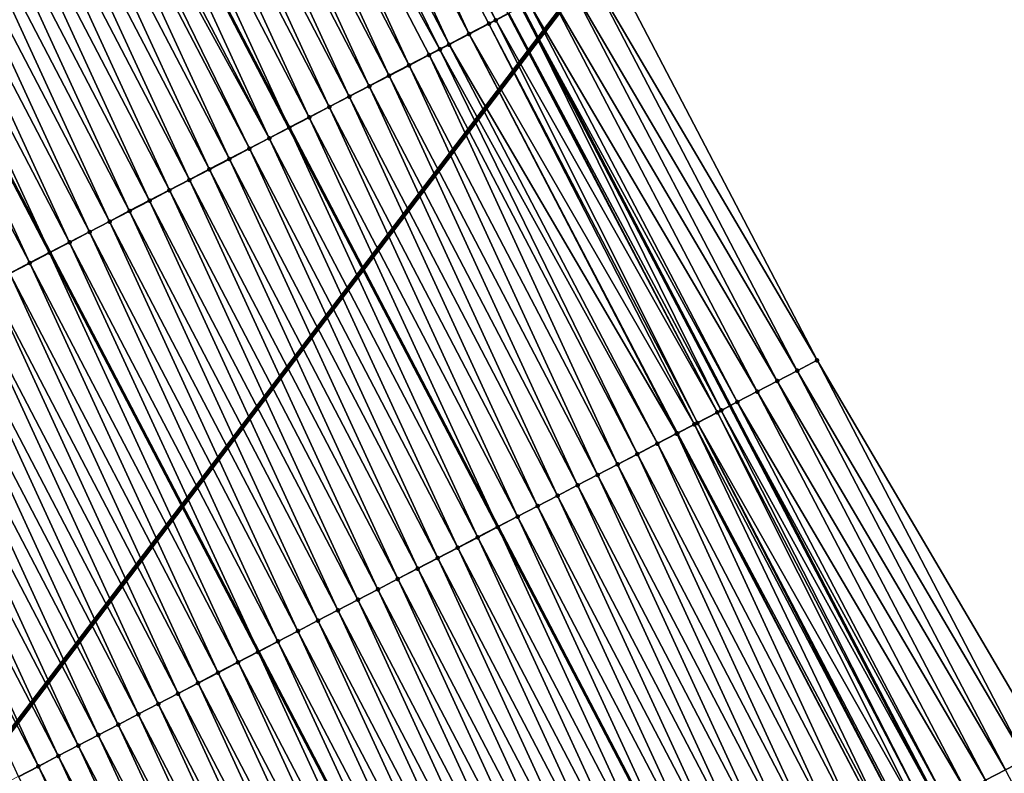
# Model space of a CAD drawing. Header units: feet. Extents: x 2007189 to 2022806, y 818621 to 837694.
# Tile 147 of 256: x 2012455 to 2012499, y 824761 to 824795. Entities that reach past the tile are written whole.
import ezdxf

# ---------------------------------------------------------------- set-up
doc = ezdxf.new("R2010")
doc.units = ezdxf.units.FT
doc.header["$MEASUREMENT"] = 0
for name, color, linetype, lineweight in [('EP_Travel Lane', 172, 'Continuous', 53), ('Notes', 102, 'Continuous', 100), ('Road Shots', 141, 'Continuous', 100), ('Road X-Section', 40, 'Continuous', 13), ('STRIPING', 60, 'Continuous', 53)]:
    doc.layers.add(name, color=color, linetype=linetype, lineweight=lineweight)
doc.layers.add('I-77-MM17-21_SB-Surface-Border', color=7, linetype='Continuous')
doc.layers.add('I-77-MM17-21_SB-Surface-TIN', color=7, linetype='Continuous')

msp = doc.modelspace()

# ---------------------------------------------------------------- linework, layer by layer
at = {"layer": 'EP_Travel Lane'}
msp.add_polyline3d([(2012477.113, 824795.373, 318.723), (2012486.365, 824777.645, 318.41), (2012495.617, 824759.915, 318.143), (2012504.869, 824742.186, 317.9), (2012514.121, 824724.457, 317.593), (2012523.373, 824706.728, 317.296), (2012532.624, 824688.996, 317.031), (2012541.874, 824671.265, 316.79), (2012551.123, 824653.534, 316.516), (2012560.372, 824635.804, 316.224), (2012569.621, 824618.073, 315.932), (2012578.87, 824600.343, 315.635), (2012588.119, 824582.612, 315.35), (2012597.368, 824564.882, 315.05), (2012606.617, 824547.152, 314.74), (2012615.867, 824529.421, 314.463)], dxfattribs=at)
at = {"layer": 'I-77-MM17-21_SB-Surface-Border', "color": 3, "linetype": 'Continuous', "lineweight": -3}
msp.add_polyline3d([(2012480.982, 824797.394, 318.587), (2012490.233, 824779.666, 318.267), (2012500.372, 824762.4, 317.963), (2012509.624, 824744.671, 317.697), (2012519.763, 824727.405, 317.366), (2012529.014, 824709.676, 317.04), (2012538.266, 824691.943, 316.781), (2012547.515, 824674.212, 316.53), (2012556.765, 824656.481, 316.252), (2012566.014, 824638.751, 315.962), (2012575.263, 824621.02, 315.666), (2012584.512, 824603.29, 315.397), (2012592.875, 824585.096, 315.162), (2012602.124, 824567.366, 314.853), (2012611.373, 824549.636, 314.551), (2012621.509, 824532.368, 314.231)], dxfattribs=at)
at = {"layer": 'I-77-MM17-21_SB-Surface-TIN', "color": 128, "linetype": 'Continuous', "lineweight": -3}
for points in [[(2012475.964, 824794.774, 318.727), (2012466.916, 824812.61, 319.009), (2012466.411, 824812.346, 319)], [(2012475.964, 824794.774, 318.727), (2012476.511, 824795.059, 318.732), (2012466.916, 824812.61, 319.009)], [(2012474.777, 824794.154, 318.702), (2012466.411, 824812.346, 319), (2012465.524, 824811.883, 318.981)], [(2012474.777, 824794.154, 318.702), (2012475.663, 824794.617, 318.722), (2012466.411, 824812.346, 319)], [(2012475.663, 824794.617, 318.722), (2012475.964, 824794.774, 318.727), (2012466.411, 824812.346, 319)], [(2012473.89, 824793.692, 318.683), (2012465.524, 824811.883, 318.981), (2012464.638, 824811.421, 318.962)], [(2012473.89, 824793.692, 318.683), (2012474.777, 824794.154, 318.702), (2012465.524, 824811.883, 318.981)], [(2012473.481, 824793.479, 318.674), (2012464.638, 824811.421, 318.962), (2012463.751, 824810.959, 318.944)], [(2012473.481, 824793.479, 318.674), (2012473.89, 824793.692, 318.683), (2012464.638, 824811.421, 318.962)], [(2012472.116, 824792.767, 318.643), (2012463.751, 824810.959, 318.944), (2012462.864, 824810.496, 318.927)], [(2012472.116, 824792.767, 318.643), (2012473.003, 824793.23, 318.663), (2012463.751, 824810.959, 318.944)], [(2012473.003, 824793.23, 318.663), (2012473.481, 824793.479, 318.674), (2012463.751, 824810.959, 318.944)], [(2012471.23, 824792.305, 318.626), (2012462.864, 824810.496, 318.927), (2012461.978, 824810.034, 318.91)], [(2012471.23, 824792.305, 318.626), (2012472.116, 824792.767, 318.643), (2012462.864, 824810.496, 318.927)], [(2012470.343, 824791.842, 318.607), (2012461.978, 824810.034, 318.91), (2012461.091, 824809.571, 318.891)], [(2012470.343, 824791.842, 318.607), (2012471.23, 824792.305, 318.626), (2012461.978, 824810.034, 318.91)], [(2012469.457, 824791.38, 318.587), (2012461.091, 824809.571, 318.891), (2012460.204, 824809.109, 318.872)], [(2012469.457, 824791.38, 318.587), (2012470.343, 824791.842, 318.607), (2012461.091, 824809.571, 318.891)], [(2012468.57, 824790.918, 318.57), (2012460.204, 824809.109, 318.872), (2012459.318, 824808.647, 318.855)], [(2012468.57, 824790.918, 318.57), (2012469.457, 824791.38, 318.587), (2012460.204, 824809.109, 318.872)], [(2012467.683, 824790.455, 318.556), (2012459.318, 824808.647, 318.855), (2012458.431, 824808.184, 318.839)], [(2012467.683, 824790.455, 318.556), (2012468.57, 824790.918, 318.57), (2012459.318, 824808.647, 318.855)], [(2012458.431, 824808.184, 318.839), (2012457.544, 824807.722, 318.822), (2012466.797, 824789.993, 318.541)], [(2012467.683, 824790.455, 318.556), (2012458.431, 824808.184, 318.839), (2012466.797, 824789.993, 318.541)], [(2012465.91, 824789.53, 318.522), (2012457.544, 824807.722, 318.822), (2012456.658, 824807.259, 318.804)], [(2012465.91, 824789.53, 318.522), (2012466.797, 824789.993, 318.541), (2012457.544, 824807.722, 318.822)], [(2012465.91, 824789.53, 318.522), (2012456.658, 824807.259, 318.804), (2012456.269, 824807.056, 318.796)], [(2012464.137, 824788.605, 318.475), (2012455.771, 824806.797, 318.783), (2012454.884, 824806.334, 318.758)], [(2012465.023, 824789.068, 318.499), (2012456.269, 824807.056, 318.796), (2012455.771, 824806.797, 318.783)], [(2012464.137, 824788.605, 318.475), (2012465.023, 824789.068, 318.499), (2012455.771, 824806.797, 318.783)], [(2012465.023, 824789.068, 318.499), (2012465.91, 824789.53, 318.522), (2012456.269, 824807.056, 318.796)], [(2012463.25, 824788.143, 318.454), (2012454.884, 824806.334, 318.758), (2012453.998, 824805.872, 318.738)], [(2012463.25, 824788.143, 318.454), (2012464.137, 824788.605, 318.475), (2012454.884, 824806.334, 318.758)], [(2012462.363, 824787.681, 318.437), (2012453.998, 824805.872, 318.738), (2012453.111, 824805.41, 318.723)], [(2012462.363, 824787.681, 318.437), (2012463.25, 824788.143, 318.454), (2012453.998, 824805.872, 318.738)], [(2012461.477, 824787.218, 318.422), (2012453.111, 824805.41, 318.723), (2012452.224, 824804.947, 318.708)], [(2012461.477, 824787.218, 318.422), (2012462.363, 824787.681, 318.437), (2012453.111, 824805.41, 318.723)], [(2012460.59, 824786.756, 318.404), (2012452.224, 824804.947, 318.708), (2012451.338, 824804.485, 318.69)], [(2012460.59, 824786.756, 318.404), (2012461.477, 824787.218, 318.422), (2012452.224, 824804.947, 318.708)], [(2012459.703, 824786.293, 318.386), (2012451.338, 824804.485, 318.69), (2012450.451, 824804.022, 318.672)], [(2012459.703, 824786.293, 318.386), (2012460.59, 824786.756, 318.404), (2012451.338, 824804.485, 318.69)], [(2012458.817, 824785.831, 318.371), (2012450.451, 824804.022, 318.672), (2012449.564, 824803.56, 318.655)], [(2012458.817, 824785.831, 318.371), (2012459.703, 824786.293, 318.386), (2012450.451, 824804.022, 318.672)], [(2012457.93, 824785.368, 318.36), (2012449.564, 824803.56, 318.655), (2012448.678, 824803.097, 318.641)], [(2012457.93, 824785.368, 318.36), (2012458.817, 824785.831, 318.371), (2012449.564, 824803.56, 318.655)], [(2012457.043, 824784.906, 318.346), (2012448.678, 824803.097, 318.641), (2012447.791, 824802.635, 318.627)], [(2012457.043, 824784.906, 318.346), (2012457.93, 824785.368, 318.36), (2012448.678, 824803.097, 318.641)], [(2012447.791, 824802.635, 318.627), (2012446.919, 824802.18, 318.608), (2012456.171, 824784.451, 318.328)], [(2012457.043, 824784.906, 318.346), (2012447.791, 824802.635, 318.627), (2012456.171, 824784.451, 318.328)], [(2012455.27, 824783.981, 318.304), (2012446.905, 824802.173, 318.608), (2012446.018, 824801.71, 318.587)], [(2012456.157, 824784.443, 318.327), (2012446.919, 824802.18, 318.608), (2012446.905, 824802.173, 318.608)], [(2012455.27, 824783.981, 318.304), (2012456.157, 824784.443, 318.327), (2012446.905, 824802.173, 318.608)], [(2012456.157, 824784.443, 318.327), (2012456.171, 824784.451, 318.328), (2012446.919, 824802.18, 318.608)], [(2012454.383, 824783.519, 318.28), (2012455.27, 824783.981, 318.304), (2012446.018, 824801.71, 318.587)], [(2012490.233, 824779.666, 318.267), (2012480.982, 824797.394, 318.587), (2012480.095, 824796.931, 318.623)], [(2012489.347, 824779.203, 318.313), (2012480.095, 824796.931, 318.623), (2012479.209, 824796.468, 318.658)], [(2012489.347, 824779.203, 318.313), (2012490.233, 824779.666, 318.267), (2012480.095, 824796.931, 318.623)], [(2012488.461, 824778.74, 318.351), (2012479.209, 824796.468, 318.658), (2012478.323, 824796.005, 318.691)], [(2012488.461, 824778.74, 318.351), (2012489.347, 824779.203, 318.313), (2012479.209, 824796.468, 318.658)], [(2012487.575, 824778.276, 318.385), (2012478.323, 824796.005, 318.691), (2012477.436, 824795.542, 318.719)], [(2012487.575, 824778.276, 318.385), (2012488.461, 824778.74, 318.351), (2012478.323, 824796.005, 318.691)], [(2012485.972, 824777.44, 318.412), (2012477.113, 824795.373, 318.723), (2012476.55, 824795.079, 318.732)], [(2012486.688, 824777.814, 318.408), (2012477.436, 824795.542, 318.719), (2012477.113, 824795.373, 318.723)], [(2012486.688, 824777.814, 318.408), (2012477.113, 824795.373, 318.723), (2012486.365, 824777.645, 318.41)], [(2012485.972, 824777.44, 318.412), (2012486.365, 824777.645, 318.41), (2012477.113, 824795.373, 318.723)], [(2012486.688, 824777.814, 318.408), (2012487.575, 824778.276, 318.385), (2012477.436, 824795.542, 318.719)], [(2012485.802, 824777.351, 318.412), (2012476.511, 824795.059, 318.732), (2012475.964, 824794.774, 318.727)], [(2012485.802, 824777.351, 318.412), (2012476.55, 824795.079, 318.732), (2012476.511, 824795.059, 318.732)], [(2012485.802, 824777.351, 318.412), (2012485.972, 824777.44, 318.412), (2012476.55, 824795.079, 318.732)], [(2012484.785, 824776.82, 318.404), (2012475.663, 824794.617, 318.722), (2012474.777, 824794.154, 318.702)], [(2012484.915, 824776.888, 318.406), (2012475.964, 824794.774, 318.727), (2012475.663, 824794.617, 318.722)], [(2012484.785, 824776.82, 318.404), (2012484.915, 824776.888, 318.406), (2012475.663, 824794.617, 318.722)], [(2012484.915, 824776.888, 318.406), (2012485.802, 824777.351, 318.412), (2012475.964, 824794.774, 318.727)], [(2012483.998, 824776.41, 318.391), (2012474.777, 824794.154, 318.702), (2012473.89, 824793.692, 318.683)], [(2012483.998, 824776.41, 318.391), (2012484.028, 824776.426, 318.392), (2012474.777, 824794.154, 318.702)], [(2012484.028, 824776.426, 318.392), (2012484.785, 824776.82, 318.404), (2012474.777, 824794.154, 318.702)], [(2012483.142, 824775.963, 318.371), (2012473.89, 824793.692, 318.683), (2012473.481, 824793.479, 318.674)], [(2012483.142, 824775.963, 318.371), (2012483.998, 824776.41, 318.391), (2012473.89, 824793.692, 318.683)], [(2012481.369, 824775.038, 318.341), (2012473.003, 824793.23, 318.663), (2012472.116, 824792.767, 318.643)], [(2012482.255, 824775.501, 318.352), (2012473.481, 824793.479, 318.674), (2012473.003, 824793.23, 318.663)], [(2012481.369, 824775.038, 318.341), (2012482.255, 824775.501, 318.352), (2012473.003, 824793.23, 318.663)], [(2012482.255, 824775.501, 318.352), (2012483.142, 824775.963, 318.371), (2012473.481, 824793.479, 318.674)], [(2012480.482, 824774.576, 318.327), (2012472.116, 824792.767, 318.643), (2012471.23, 824792.305, 318.626)], [(2012480.482, 824774.576, 318.327), (2012481.369, 824775.038, 318.341), (2012472.116, 824792.767, 318.643)], [(2012479.595, 824774.114, 318.31), (2012471.23, 824792.305, 318.626), (2012470.343, 824791.842, 318.607)], [(2012479.595, 824774.114, 318.31), (2012480.482, 824774.576, 318.327), (2012471.23, 824792.305, 318.626)], [(2012478.709, 824773.651, 318.289), (2012470.343, 824791.842, 318.607), (2012469.457, 824791.38, 318.587)], [(2012478.709, 824773.651, 318.289), (2012479.595, 824774.114, 318.31), (2012470.343, 824791.842, 318.607)], [(2012477.822, 824773.189, 318.27), (2012469.457, 824791.38, 318.587), (2012468.57, 824790.918, 318.57)], [(2012477.822, 824773.189, 318.27), (2012478.709, 824773.651, 318.289), (2012469.457, 824791.38, 318.587)], [(2012476.935, 824772.726, 318.254), (2012468.57, 824790.918, 318.57), (2012467.683, 824790.455, 318.556)], [(2012476.935, 824772.726, 318.254), (2012477.822, 824773.189, 318.27), (2012468.57, 824790.918, 318.57)], [(2012467.683, 824790.455, 318.556), (2012466.797, 824789.993, 318.541), (2012476.049, 824772.264, 318.239)], [(2012476.935, 824772.726, 318.254), (2012467.683, 824790.455, 318.556), (2012476.049, 824772.264, 318.239)], [(2012475.162, 824771.801, 318.219), (2012466.797, 824789.993, 318.541), (2012465.91, 824789.53, 318.522)], [(2012475.162, 824771.801, 318.219), (2012476.049, 824772.264, 318.239), (2012466.797, 824789.993, 318.541)], [(2012474.275, 824771.339, 318.196), (2012465.91, 824789.53, 318.522), (2012465.023, 824789.068, 318.499)], [(2012474.275, 824771.339, 318.196), (2012475.162, 824771.801, 318.219), (2012465.91, 824789.53, 318.522)], [(2012473.389, 824770.877, 318.173), (2012465.023, 824789.068, 318.499), (2012464.137, 824788.605, 318.475)], [(2012473.389, 824770.877, 318.173), (2012474.275, 824771.339, 318.196), (2012465.023, 824789.068, 318.499)], [(2012472.502, 824770.414, 318.154), (2012464.137, 824788.605, 318.475), (2012463.25, 824788.143, 318.454)], [(2012472.502, 824770.414, 318.154), (2012473.389, 824770.877, 318.173), (2012464.137, 824788.605, 318.475)], [(2012471.615, 824769.952, 318.137), (2012463.25, 824788.143, 318.454), (2012462.363, 824787.681, 318.437)], [(2012471.615, 824769.952, 318.137), (2012472.502, 824770.414, 318.154), (2012463.25, 824788.143, 318.454)], [(2012470.729, 824769.489, 318.122), (2012462.363, 824787.681, 318.437), (2012461.477, 824787.218, 318.422)], [(2012470.729, 824769.489, 318.122), (2012471.615, 824769.952, 318.137), (2012462.363, 824787.681, 318.437)], [(2012469.842, 824769.027, 318.107), (2012461.477, 824787.218, 318.422), (2012460.59, 824786.756, 318.404)], [(2012469.842, 824769.027, 318.107), (2012470.729, 824769.489, 318.122), (2012461.477, 824787.218, 318.422)], [(2012468.955, 824768.564, 318.094), (2012460.59, 824786.756, 318.404), (2012459.703, 824786.293, 318.386)], [(2012468.955, 824768.564, 318.094), (2012469.842, 824769.027, 318.107), (2012460.59, 824786.756, 318.404)], [(2012468.069, 824768.102, 318.085), (2012459.703, 824786.293, 318.386), (2012458.817, 824785.831, 318.371)], [(2012468.069, 824768.102, 318.085), (2012468.955, 824768.564, 318.094), (2012459.703, 824786.293, 318.386)], [(2012467.182, 824767.639, 318.074), (2012458.817, 824785.831, 318.371), (2012457.93, 824785.368, 318.36)], [(2012467.182, 824767.639, 318.074), (2012468.069, 824768.102, 318.085), (2012458.817, 824785.831, 318.371)], [(2012466.295, 824767.177, 318.056), (2012457.93, 824785.368, 318.36), (2012457.043, 824784.906, 318.346)], [(2012466.295, 824767.177, 318.056), (2012467.182, 824767.639, 318.074), (2012457.93, 824785.368, 318.36)], [(2012457.043, 824784.906, 318.346), (2012456.171, 824784.451, 318.328), (2012465.423, 824766.722, 318.034)], [(2012466.295, 824767.177, 318.056), (2012457.043, 824784.906, 318.346), (2012465.423, 824766.722, 318.034)], [(2012464.522, 824766.252, 318.013), (2012456.157, 824784.443, 318.327), (2012455.27, 824783.981, 318.304)], [(2012465.409, 824766.715, 318.034), (2012456.171, 824784.451, 318.328), (2012456.157, 824784.443, 318.327)], [(2012464.522, 824766.252, 318.013), (2012465.409, 824766.715, 318.034), (2012456.157, 824784.443, 318.327)], [(2012465.409, 824766.715, 318.034), (2012465.423, 824766.722, 318.034), (2012456.171, 824784.451, 318.328)], [(2012463.635, 824765.79, 317.994), (2012455.27, 824783.981, 318.304), (2012454.383, 824783.519, 318.28)], [(2012463.635, 824765.79, 317.994), (2012464.522, 824766.252, 318.013), (2012455.27, 824783.981, 318.304)], [(2012462.749, 824765.327, 317.974), (2012454.383, 824783.519, 318.28), (2012453.497, 824783.056, 318.261)], [(2012462.749, 824765.327, 317.974), (2012463.635, 824765.79, 317.994), (2012454.383, 824783.519, 318.28)], [(2012461.862, 824764.865, 317.954), (2012453.497, 824783.056, 318.261), (2012452.61, 824782.594, 318.245)], [(2012461.862, 824764.865, 317.954), (2012462.749, 824765.327, 317.974), (2012453.497, 824783.056, 318.261)], [(2012460.975, 824764.403, 317.936), (2012452.61, 824782.594, 318.245), (2012451.723, 824782.131, 318.228)], [(2012460.975, 824764.403, 317.936), (2012461.862, 824764.865, 317.954), (2012452.61, 824782.594, 318.245)], [(2012460.089, 824763.94, 317.923), (2012451.723, 824782.131, 318.228), (2012450.837, 824781.669, 318.211)], [(2012460.089, 824763.94, 317.923), (2012460.975, 824764.403, 317.936), (2012451.723, 824782.131, 318.228)], [(2012459.202, 824763.478, 317.909), (2012450.837, 824781.669, 318.211), (2012449.95, 824781.207, 318.197)], [(2012459.202, 824763.478, 317.909), (2012460.089, 824763.94, 317.923), (2012450.837, 824781.669, 318.211)], [(2012458.316, 824763.015, 317.894), (2012449.95, 824781.207, 318.197), (2012449.063, 824780.744, 318.182)], [(2012458.316, 824763.015, 317.894), (2012459.202, 824763.478, 317.909), (2012449.95, 824781.207, 318.197)], [(2012457.429, 824762.553, 317.88), (2012449.063, 824780.744, 318.182), (2012448.177, 824780.282, 318.166)], [(2012457.429, 824762.553, 317.88), (2012458.316, 824763.015, 317.894), (2012449.063, 824780.744, 318.182)], [(2012456.542, 824762.09, 317.865), (2012448.177, 824780.282, 318.166), (2012447.29, 824779.819, 318.154)], [(2012456.542, 824762.09, 317.865), (2012457.429, 824762.553, 317.88), (2012448.177, 824780.282, 318.166)], [(2012455.656, 824761.628, 317.846), (2012447.29, 824779.819, 318.154), (2012446.403, 824779.357, 318.137)], [(2012455.656, 824761.628, 317.846), (2012456.542, 824762.09, 317.865), (2012447.29, 824779.819, 318.154)], [(2012499.486, 824761.937, 317.996), (2012490.233, 824779.666, 318.267), (2012489.347, 824779.203, 318.313)], [(2012499.486, 824761.937, 317.996), (2012500.372, 824762.4, 317.963), (2012490.233, 824779.666, 318.267)], [(2012454.769, 824761.165, 317.824), (2012455.656, 824761.628, 317.846), (2012446.403, 824779.357, 318.137)], [(2012498.599, 824761.474, 318.038), (2012489.347, 824779.203, 318.313), (2012488.461, 824778.74, 318.351)], [(2012498.599, 824761.474, 318.038), (2012499.486, 824761.937, 317.996), (2012489.347, 824779.203, 318.313)], [(2012497.713, 824761.01, 318.081), (2012488.461, 824778.74, 318.351), (2012487.575, 824778.276, 318.385)], [(2012497.713, 824761.01, 318.081), (2012498.599, 824761.474, 318.038), (2012488.461, 824778.74, 318.351)], [(2012496.827, 824760.547, 318.116), (2012487.575, 824778.276, 318.385), (2012486.688, 824777.814, 318.408)], [(2012496.827, 824760.547, 318.116), (2012497.713, 824761.01, 318.081), (2012487.575, 824778.276, 318.385)], [(2012495.054, 824759.622, 318.148), (2012485.972, 824777.44, 318.412), (2012485.802, 824777.351, 318.412)], [(2012485.972, 824777.44, 318.412), (2012495.617, 824759.915, 318.143), (2012486.365, 824777.645, 318.41)], [(2012495.054, 824759.622, 318.148), (2012495.617, 824759.915, 318.143), (2012485.972, 824777.44, 318.412)], [(2012495.94, 824760.084, 318.14), (2012486.688, 824777.814, 318.408), (2012486.365, 824777.645, 318.41)], [(2012495.94, 824760.084, 318.14), (2012486.365, 824777.645, 318.41), (2012495.617, 824759.915, 318.143)], [(2012495.94, 824760.084, 318.14), (2012496.827, 824760.547, 318.116), (2012486.688, 824777.814, 318.408)], [(2012494.77, 824759.474, 318.149), (2012485.802, 824777.351, 318.412), (2012484.915, 824776.888, 318.406)], [(2012494.77, 824759.474, 318.149), (2012495.054, 824759.622, 318.148), (2012485.802, 824777.351, 318.412)], [(2012493.424, 824758.771, 318.132), (2012484.785, 824776.82, 318.404), (2012484.028, 824776.426, 318.392)], [(2012494.081, 824759.114, 318.145), (2012484.915, 824776.888, 318.406), (2012484.785, 824776.82, 318.404)], [(2012493.424, 824758.771, 318.132), (2012494.081, 824759.114, 318.145), (2012484.785, 824776.82, 318.404)], [(2012494.081, 824759.114, 318.145), (2012494.167, 824759.159, 318.146), (2012484.915, 824776.888, 318.406)], [(2012494.167, 824759.159, 318.146), (2012494.77, 824759.474, 318.149), (2012484.915, 824776.888, 318.406)], [(2012492.394, 824758.234, 318.108), (2012483.998, 824776.41, 318.391), (2012483.142, 824775.963, 318.371)], [(2012493.281, 824758.697, 318.129), (2012484.028, 824776.426, 318.392), (2012483.998, 824776.41, 318.391)], [(2012492.394, 824758.234, 318.108), (2012493.281, 824758.697, 318.129), (2012483.998, 824776.41, 318.391)], [(2012493.281, 824758.697, 318.129), (2012493.424, 824758.771, 318.132), (2012484.028, 824776.426, 318.392)], [(2012491.507, 824757.772, 318.09), (2012483.142, 824775.963, 318.371), (2012482.255, 824775.501, 318.352)], [(2012491.507, 824757.772, 318.09), (2012492.394, 824758.234, 318.108), (2012483.142, 824775.963, 318.371)], [(2012490.621, 824757.309, 318.072), (2012482.255, 824775.501, 318.352), (2012481.369, 824775.038, 318.341)], [(2012490.621, 824757.309, 318.072), (2012491.507, 824757.772, 318.09), (2012482.255, 824775.501, 318.352)], [(2012489.734, 824756.847, 318.055), (2012481.369, 824775.038, 318.341), (2012480.482, 824774.576, 318.327)], [(2012489.734, 824756.847, 318.055), (2012490.621, 824757.309, 318.072), (2012481.369, 824775.038, 318.341)], [(2012488.847, 824756.384, 318.037), (2012480.482, 824774.576, 318.327), (2012479.595, 824774.114, 318.31)], [(2012488.847, 824756.384, 318.037), (2012489.734, 824756.847, 318.055), (2012480.482, 824774.576, 318.327)], [(2012487.961, 824755.922, 318.016), (2012479.595, 824774.114, 318.31), (2012478.709, 824773.651, 318.289)], [(2012487.961, 824755.922, 318.016), (2012488.847, 824756.384, 318.037), (2012479.595, 824774.114, 318.31)], [(2012487.074, 824755.46, 317.999), (2012478.709, 824773.651, 318.289), (2012477.822, 824773.189, 318.27)], [(2012487.074, 824755.46, 317.999), (2012487.961, 824755.922, 318.016), (2012478.709, 824773.651, 318.289)], [(2012486.187, 824754.997, 317.984), (2012477.822, 824773.189, 318.27), (2012476.935, 824772.726, 318.254)], [(2012486.187, 824754.997, 317.984), (2012487.074, 824755.46, 317.999), (2012477.822, 824773.189, 318.27)], [(2012476.935, 824772.726, 318.254), (2012476.049, 824772.264, 318.239), (2012485.301, 824754.535, 317.968)], [(2012486.187, 824754.997, 317.984), (2012476.935, 824772.726, 318.254), (2012485.301, 824754.535, 317.968)], [(2012484.414, 824754.072, 317.949), (2012476.049, 824772.264, 318.239), (2012475.162, 824771.801, 318.219)], [(2012484.414, 824754.072, 317.949), (2012485.301, 824754.535, 317.968), (2012476.049, 824772.264, 318.239)], [(2012483.527, 824753.61, 317.927), (2012475.162, 824771.801, 318.219), (2012474.275, 824771.339, 318.196)], [(2012483.527, 824753.61, 317.927), (2012484.414, 824754.072, 317.949), (2012475.162, 824771.801, 318.219)], [(2012482.641, 824753.148, 317.902), (2012474.275, 824771.339, 318.196), (2012473.389, 824770.877, 318.173)], [(2012482.641, 824753.148, 317.902), (2012483.527, 824753.61, 317.927), (2012474.275, 824771.339, 318.196)], [(2012481.754, 824752.685, 317.882), (2012473.389, 824770.877, 318.173), (2012472.502, 824770.414, 318.154)], [(2012481.754, 824752.685, 317.882), (2012482.641, 824753.148, 317.902), (2012473.389, 824770.877, 318.173)], [(2012480.867, 824752.223, 317.866), (2012472.502, 824770.414, 318.154), (2012471.615, 824769.952, 318.137)], [(2012480.867, 824752.223, 317.866), (2012481.754, 824752.685, 317.882), (2012472.502, 824770.414, 318.154)], [(2012479.981, 824751.76, 317.85), (2012471.615, 824769.952, 318.137), (2012470.729, 824769.489, 318.122)], [(2012479.981, 824751.76, 317.85), (2012480.867, 824752.223, 317.866), (2012471.615, 824769.952, 318.137)], [(2012479.094, 824751.298, 317.838), (2012470.729, 824769.489, 318.122), (2012469.842, 824769.027, 318.107)], [(2012479.094, 824751.298, 317.838), (2012479.981, 824751.76, 317.85), (2012470.729, 824769.489, 318.122)], [(2012478.208, 824750.835, 317.826), (2012469.842, 824769.027, 318.107), (2012468.955, 824768.564, 318.094)], [(2012478.208, 824750.835, 317.826), (2012479.094, 824751.298, 317.838), (2012469.842, 824769.027, 318.107)], [(2012477.321, 824750.373, 317.814), (2012468.955, 824768.564, 318.094), (2012468.069, 824768.102, 318.085)], [(2012477.321, 824750.373, 317.814), (2012478.208, 824750.835, 317.826), (2012468.955, 824768.564, 318.094)], [(2012476.434, 824749.91, 317.801), (2012468.069, 824768.102, 318.085), (2012467.182, 824767.639, 318.074)], [(2012476.434, 824749.91, 317.801), (2012477.321, 824750.373, 317.814), (2012468.069, 824768.102, 318.085)], [(2012475.548, 824749.448, 317.785), (2012467.182, 824767.639, 318.074), (2012466.295, 824767.177, 318.056)], [(2012475.548, 824749.448, 317.785), (2012476.434, 824749.91, 317.801), (2012467.182, 824767.639, 318.074)], [(2012466.295, 824767.177, 318.056), (2012465.423, 824766.722, 318.034), (2012474.675, 824748.993, 317.767)], [(2012475.548, 824749.448, 317.785), (2012466.295, 824767.177, 318.056), (2012474.675, 824748.993, 317.767)], [(2012473.774, 824748.523, 317.752), (2012465.409, 824766.715, 318.034), (2012464.522, 824766.252, 318.013)], [(2012474.661, 824748.985, 317.767), (2012465.423, 824766.722, 318.034), (2012465.409, 824766.715, 318.034)], [(2012473.774, 824748.523, 317.752), (2012474.661, 824748.985, 317.767), (2012465.409, 824766.715, 318.034)], [(2012474.661, 824748.985, 317.767), (2012474.675, 824748.993, 317.767), (2012465.423, 824766.722, 318.034)], [(2012472.888, 824748.061, 317.732), (2012464.522, 824766.252, 318.013), (2012463.635, 824765.79, 317.994)], [(2012472.888, 824748.061, 317.732), (2012473.774, 824748.523, 317.752), (2012464.522, 824766.252, 318.013)], [(2012472.001, 824747.598, 317.711), (2012463.635, 824765.79, 317.994), (2012462.749, 824765.327, 317.974)], [(2012472.001, 824747.598, 317.711), (2012472.888, 824748.061, 317.732), (2012463.635, 824765.79, 317.994)], [(2012471.114, 824747.136, 317.691), (2012462.749, 824765.327, 317.974), (2012461.862, 824764.865, 317.954)], [(2012471.114, 824747.136, 317.691), (2012472.001, 824747.598, 317.711), (2012462.749, 824765.327, 317.974)], [(2012470.228, 824746.673, 317.671), (2012461.862, 824764.865, 317.954), (2012460.975, 824764.403, 317.936)], [(2012470.228, 824746.673, 317.671), (2012471.114, 824747.136, 317.691), (2012461.862, 824764.865, 317.954)], [(2012469.341, 824746.211, 317.652), (2012460.975, 824764.403, 317.936), (2012460.089, 824763.94, 317.923)], [(2012469.341, 824746.211, 317.652), (2012470.228, 824746.673, 317.671), (2012460.975, 824764.403, 317.936)], [(2012468.454, 824745.748, 317.635), (2012460.089, 824763.94, 317.923), (2012459.202, 824763.478, 317.909)], [(2012468.454, 824745.748, 317.635), (2012469.341, 824746.211, 317.652), (2012460.089, 824763.94, 317.923)], [(2012467.568, 824745.286, 317.621), (2012459.202, 824763.478, 317.909), (2012458.316, 824763.015, 317.894)], [(2012467.568, 824745.286, 317.621), (2012468.454, 824745.748, 317.635), (2012459.202, 824763.478, 317.909)], [(2012466.681, 824744.824, 317.608), (2012458.316, 824763.015, 317.894), (2012457.429, 824762.553, 317.88)], [(2012466.681, 824744.824, 317.608), (2012467.568, 824745.286, 317.621), (2012458.316, 824763.015, 317.894)], [(2012465.794, 824744.361, 317.594), (2012457.429, 824762.553, 317.88), (2012456.542, 824762.09, 317.865)], [(2012465.794, 824744.361, 317.594), (2012466.681, 824744.824, 317.608), (2012457.429, 824762.553, 317.88)], [(2012464.908, 824743.899, 317.574), (2012456.542, 824762.09, 317.865), (2012455.656, 824761.628, 317.846)], [(2012464.908, 824743.899, 317.574), (2012465.794, 824744.361, 317.594), (2012456.542, 824762.09, 317.865)], [(2012464.021, 824743.436, 317.553), (2012455.656, 824761.628, 317.846), (2012454.769, 824761.165, 317.824)], [(2012464.021, 824743.436, 317.553), (2012464.908, 824743.899, 317.574), (2012455.656, 824761.628, 317.846)], [(2012507.852, 824743.744, 317.795), (2012498.599, 824761.474, 318.038), (2012497.713, 824761.01, 318.081)]]:
    msp.add_3dface(points, dxfattribs=at)
at = {"layer": 'Notes'}
msp.add_line((2012432.629, 824734.62), (2012584.424, 824933.733), dxfattribs=at)
at = {"layer": 'Road Shots', "lineweight": 100}
for p in [(2012475.663, 824794.617, 318.722), (2012475.964, 824794.774, 318.727), (2012474.777, 824794.154, 318.702), (2012473.89, 824793.692, 318.683), (2012473.003, 824793.23, 318.663), (2012473.481, 824793.479, 318.674), (2012472.116, 824792.767, 318.643), (2012471.23, 824792.305, 318.626), (2012470.343, 824791.842, 318.607), (2012469.457, 824791.38, 318.587), (2012468.57, 824790.918, 318.57), (2012467.683, 824790.455, 318.556), (2012466.797, 824789.993, 318.541), (2012465.91, 824789.53, 318.522), (2012465.023, 824789.068, 318.499), (2012464.137, 824788.605, 318.475), (2012463.25, 824788.143, 318.454), (2012462.363, 824787.681, 318.437), (2012461.477, 824787.218, 318.422), (2012460.59, 824786.756, 318.404), (2012459.703, 824786.293, 318.386), (2012458.817, 824785.831, 318.371), (2012457.93, 824785.368, 318.36), (2012457.043, 824784.906, 318.346), (2012456.157, 824784.443, 318.327), (2012455.27, 824783.981, 318.304), (2012490.233, 824779.666, 318.267), (2012489.347, 824779.203, 318.313), (2012488.461, 824778.74, 318.351), (2012487.575, 824778.276, 318.385), (2012485.972, 824777.44, 318.412), (2012486.688, 824777.814, 318.408), (2012485.802, 824777.351, 318.412), (2012484.785, 824776.82, 318.404), (2012484.915, 824776.888, 318.406), (2012483.998, 824776.41, 318.391), (2012484.028, 824776.426, 318.392), (2012483.142, 824775.963, 318.371), (2012482.255, 824775.501, 318.352), (2012481.369, 824775.038, 318.341), (2012480.482, 824774.576, 318.327), (2012479.595, 824774.114, 318.31), (2012478.709, 824773.651, 318.289), (2012477.822, 824773.189, 318.27), (2012476.935, 824772.726, 318.254), (2012476.049, 824772.264, 318.239), (2012475.162, 824771.801, 318.219), (2012474.275, 824771.339, 318.196), (2012473.389, 824770.877, 318.173), (2012472.502, 824770.414, 318.154), (2012471.615, 824769.952, 318.137), (2012470.729, 824769.489, 318.122), (2012469.842, 824769.027, 318.107), (2012468.955, 824768.564, 318.094), (2012468.069, 824768.102, 318.085), (2012467.182, 824767.639, 318.074), (2012466.295, 824767.177, 318.056), (2012465.409, 824766.715, 318.034), (2012464.522, 824766.252, 318.013), (2012463.635, 824765.79, 317.994), (2012462.749, 824765.327, 317.974), (2012461.862, 824764.865, 317.954), (2012460.975, 824764.403, 317.936), (2012460.089, 824763.94, 317.923), (2012459.202, 824763.478, 317.909), (2012458.316, 824763.015, 317.894), (2012457.429, 824762.553, 317.88), (2012456.542, 824762.09, 317.865), (2012455.656, 824761.628, 317.846)]:
    msp.add_point(p, dxfattribs=at)
at = {"layer": 'Road X-Section', "extrusion": (-0.462606, 0.886449, 0.014317), "flags": 128}
for points, elevation in [([(-2165738.743, 3180.071), (-2165737.743, 3180.107), (-2165736.743, 3180.142), (-2165735.743, 3180.174), (-2165734.743, 3180.202), (-2165733.743, 3180.216), (-2165733.7, 3180.216), (-2165733.082, 3180.211), (-2165732.743, 3180.206), (-2165731.743, 3180.186), (-2165730.743, 3180.167), (-2165730.283, 3180.158), (-2165729.743, 3180.147), (-2165728.743, 3180.127), (-2165727.743, 3180.11), (-2165726.743, 3180.091), (-2165725.743, 3180.071), (-2165724.743, 3180.054), (-2165723.743, 3180.04), (-2165722.743, 3180.025), (-2165721.743, 3180.006), (-2165720.743, 3179.983), (-2165719.743, 3179.959), (-2165718.743, 3179.938), (-2165717.743, 3179.921), (-2165716.743, 3179.906), (-2165715.743, 3179.888), (-2165714.743, 3179.87), (-2165713.743, 3179.855), (-2165712.743, 3179.843), (-2165711.743, 3179.83), (-2165710.743, 3179.811), (-2165709.743, 3179.788), (-2165708.743, 3179.764), (-2165707.743, 3179.744), (-2165706.743, 3179.729), (-2165705.743, 3179.712), (-2165704.743, 3179.695), (-2165703.743, 3179.68), (-2165702.743, 3179.666), (-2165701.743, 3179.65), (-2165700.743, 3179.638), (-2165699.743, 3179.621), (-2165698.743, 3179.597), (-2165697.743, 3179.567), (-2165696.743, 3179.536), (-2165696.44, 3179.526)], -199840.254), ([(-2165738.743, 3180.037), (-2165737.743, 3180.084), (-2165736.743, 3180.122), (-2165735.743, 3180.155), (-2165734.743, 3180.178), (-2165733.935, 3180.183), (-2165733.743, 3180.182), (-2165732.743, 3180.176), (-2165732.596, 3180.175), (-2165731.743, 3180.162), (-2165731.709, 3180.162), (-2165730.743, 3180.141), (-2165729.743, 3180.123), (-2165728.743, 3180.111), (-2165727.743, 3180.098), (-2165726.743, 3180.08), (-2165725.743, 3180.06), (-2165724.743, 3180.04), (-2165723.743, 3180.024), (-2165722.743, 3180.009), (-2165721.743, 3179.99), (-2165720.743, 3179.966), (-2165719.743, 3179.943), (-2165718.743, 3179.924), (-2165717.743, 3179.908), (-2165716.743, 3179.892), (-2165715.743, 3179.877), (-2165714.743, 3179.865), (-2165713.743, 3179.855), (-2165712.743, 3179.844), (-2165711.743, 3179.826), (-2165710.743, 3179.804), (-2165709.743, 3179.783), (-2165708.743, 3179.764), (-2165707.743, 3179.744), (-2165706.743, 3179.724), (-2165705.743, 3179.707), (-2165704.743, 3179.693), (-2165703.743, 3179.679), (-2165702.743, 3179.665), (-2165701.743, 3179.651), (-2165700.743, 3179.636), (-2165699.743, 3179.617), (-2165698.743, 3179.594), (-2165697.743, 3179.571), (-2165696.743, 3179.548), (-2165695.743, 3179.522), (-2165695.457, 3179.514)], -199860.261), ([(-2165739.742, 3180.02), (-2165738.742, 3180.053), (-2165737.742, 3180.095), (-2165736.742, 3180.138), (-2165735.742, 3180.173), (-2165734.742, 3180.196), (-2165733.742, 3180.205), (-2165733.423, 3180.205), (-2165732.742, 3180.202), (-2165732.645, 3180.201), (-2165731.905, 3180.189), (-2165731.742, 3180.186), (-2165730.742, 3180.164), (-2165729.742, 3180.147), (-2165728.742, 3180.128), (-2165727.742, 3180.112), (-2165726.742, 3180.094), (-2165725.742, 3180.073), (-2165724.742, 3180.055), (-2165723.742, 3180.04), (-2165722.742, 3180.025), (-2165721.742, 3180.006), (-2165720.742, 3179.983), (-2165719.742, 3179.959), (-2165718.742, 3179.939), (-2165717.742, 3179.923), (-2165716.742, 3179.907), (-2165715.742, 3179.895), (-2165714.742, 3179.883), (-2165713.742, 3179.87), (-2165712.742, 3179.857), (-2165711.742, 3179.841), (-2165710.742, 3179.824), (-2165709.742, 3179.809), (-2165708.742, 3179.789), (-2165707.742, 3179.767), (-2165706.742, 3179.748), (-2165705.742, 3179.728), (-2165704.742, 3179.708), (-2165703.742, 3179.692), (-2165702.742, 3179.677), (-2165701.742, 3179.665), (-2165700.742, 3179.65), (-2165699.742, 3179.631), (-2165698.742, 3179.609), (-2165697.742, 3179.587), (-2165696.742, 3179.56), (-2165695.742, 3179.529), (-2165694.742, 3179.5), (-2165694.686, 3179.498)], -199880.263)]:
    msp.add_lwpolyline(points, dxfattribs=dict(at, elevation=elevation))
at = {"layer": 'STRIPING'}
for points in [[(2012457.544, 824807.722, 318.822), (2012466.797, 824789.993, 318.541), (2012476.049, 824772.264, 318.239), (2012485.301, 824754.535, 317.968), (2012494.553, 824736.805, 317.708), (2012503.805, 824719.077, 317.412), (2012513.057, 824701.348, 317.112), (2012522.308, 824683.617, 316.862), (2012531.557, 824665.886, 316.604), (2012540.806, 824648.155, 316.325), (2012550.055, 824630.425, 316.042), (2012559.304, 824612.694, 315.756), (2012568.553, 824594.964, 315.471), (2012577.803, 824577.233, 315.195), (2012587.052, 824559.503, 314.886), (2012596.301, 824541.772, 314.596)], [(2012446.919, 824802.18, 318.608), (2012456.171, 824784.451, 318.328), (2012465.423, 824766.722, 318.034), (2012474.675, 824748.993, 317.767), (2012483.927, 824731.264, 317.48), (2012493.179, 824713.535, 317.209), (2012502.431, 824695.806, 316.907), (2012511.681, 824678.077, 316.663), (2012520.93, 824660.346, 316.393), (2012530.179, 824642.615, 316.107), (2012539.428, 824624.885, 315.826), (2012548.678, 824607.154, 315.552), (2012557.927, 824589.424, 315.267), (2012567.176, 824571.693, 314.987), (2012576.425, 824553.962, 314.7), (2012585.674, 824536.232, 314.399)]]:
    msp.add_polyline3d(points, dxfattribs=at)

doc.saveas('drawing.dxf')
